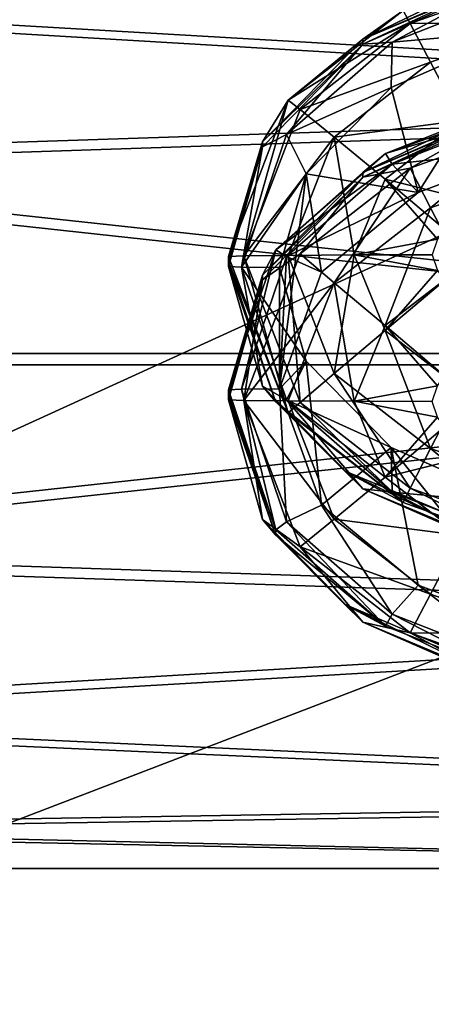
# Model space of a CAD drawing. Header units: metres. Extents: x -1204 to 0, y -809 to 0.
# Tile 28 of 130: x -925 to -909, y -173 to -134. Entities that reach past the tile are written whole.
import ezdxf

# ---------------------------------------------------------------- set-up
doc = ezdxf.new("R2010")
doc.units = ezdxf.units.M

msp = doc.modelspace()

# ---------------------------------------------------------------- linework, layer by layer
at = {"layer": 'top0123411'}
for points in [[(-906.239319, -132.623489, 1328.940918), (-911.924133, -135.273102, 1346.460449), (-906.239929, -132.776703, 1346.4823)], [(-911.923645, -135.080811, 1324.461304), (-911.924133, -135.273102, 1346.460449), (-906.239319, -132.623489, 1328.940918)], [(-905.512634, -132.359589, 1319.182861), (-910.348145, -133.960632, 1302.470215), (-911.923645, -135.080811, 1324.461304)], [(-911.923645, -135.080811, 1324.461304), (-907.70813, -133.028549, 1324.479248), (-905.512634, -132.359589, 1319.182861)], [(-907.70813, -133.028549, 1324.479248), (-911.923645, -135.080811, 1324.461304), (-906.239319, -132.623489, 1328.940918)], [(-906.239929, -132.776703, 1346.4823), (-911.924133, -135.273102, 1346.460449), (-910.779114, -135.194519, 1349.289795)], [(-905.666504, -133.18927, 1349.307251), (-906.239929, -132.776703, 1346.4823), (-910.779114, -135.194519, 1349.289795)], [(-905.217224, -132.742081, 1299.42627), (-910.066895, -134.470612, 1299.411255), (-910.348145, -133.960632, 1302.470215)], [(-905.217224, -132.742081, 1299.42627), (-904.843262, -134.415665, 1296.809204), (-910.066895, -134.470612, 1299.411255)], [(-905.666504, -133.18927, 1349.307251), (-910.779114, -135.194519, 1349.289795), (-905.729431, -134.7565, 1351.756714)], [(-910.348145, -133.960632, 1302.470215), (-910.066895, -134.470612, 1299.411255), (-914.855164, -137.485321, 1302.439453)], [(-910.348145, -133.960632, 1302.470215), (-914.855164, -137.485321, 1302.439453), (-911.923645, -135.080811, 1324.461304)], [(-910.066895, -134.470612, 1299.411255), (-914.38855, -137.845306, 1299.381714), (-914.855164, -137.485321, 1302.439453)], [(-910.066895, -134.470612, 1299.411255), (-909.266479, -135.989609, 1296.795532), (-914.38855, -137.845306, 1299.381714)], [(-904.843262, -134.415665, 1296.809204), (-909.266479, -135.989609, 1296.795532), (-910.066895, -134.470612, 1299.411255)], [(-909.266479, -135.989609, 1296.795532), (-904.843262, -134.415665, 1296.809204), (-908.067322, -138.284134, 1295.03833)], [(-905.729431, -134.7565, 1351.756714), (-910.816589, -136.984558, 1351.737305), (-909.753845, -141.100159, 1897.139038)], [(-905.729431, -134.7565, 1351.756714), (-910.779114, -135.194519, 1349.289795), (-910.816589, -136.984558, 1351.737305)], [(-905.125244, -139.366516, 1897.154175), (-905.729431, -134.7565, 1351.756714), (-909.753845, -141.100159, 1897.139038)], [(-911.923645, -135.080811, 1324.461304), (-915.874573, -139.114182, 1324.426147), (-911.924133, -135.273102, 1346.460449)], [(-911.923645, -135.080811, 1324.461304), (-914.855164, -137.485321, 1302.439453), (-915.874573, -139.114182, 1324.426147)], [(-915.874573, -139.114182, 1324.426147), (-915.874573, -139.305984, 1346.425293), (-911.924133, -135.273102, 1346.460449)], [(-911.924133, -135.273102, 1346.460449), (-915.874573, -139.305984, 1346.425293), (-914.922363, -138.821472, 1349.258179)], [(-910.779114, -135.194519, 1349.289795), (-914.922363, -138.821472, 1349.258179), (-910.816589, -136.984558, 1351.737305)], [(-910.779114, -135.194519, 1349.289795), (-911.924133, -135.273102, 1346.460449), (-914.922363, -138.821472, 1349.258179)], [(-909.266479, -135.989609, 1296.795532), (-913.05426, -138.935043, 1296.769775), (-914.38855, -137.845306, 1299.381714)], [(-909.266479, -135.989609, 1296.795532), (-908.067322, -138.284134, 1295.03833), (-913.05426, -138.935043, 1296.769775)], [(-910.816589, -136.984558, 1351.737305), (-914.922363, -138.821472, 1349.258179), (-914.15448, -140.372559, 1351.707642)], [(-909.753845, -141.100159, 1897.139038), (-910.816589, -136.984558, 1351.737305), (-914.15448, -140.372559, 1351.707642)], [(-916.601929, -143.597305, 1299.331299), (-917.20813, -143.623962, 1302.385864), (-914.855164, -137.485321, 1302.439453)], [(-914.855164, -137.485321, 1302.439453), (-917.20813, -143.623962, 1302.385864), (-915.874573, -139.114182, 1324.426147)], [(-914.855164, -137.485321, 1302.439453), (-914.38855, -137.845306, 1299.381714), (-916.601929, -143.597305, 1299.331299)], [(-905.512634, -137.595505, 1919.160034), (-911.043762, -139.578064, 1902.444092), (-911.923645, -140.316727, 1924.438477)], [(-911.923645, -140.316727, 1924.438477), (-907.70813, -138.264481, 1924.456421), (-905.512634, -137.595505, 1919.160034)], [(-905.824646, -137.523346, 1902.462036), (-905.666504, -137.991867, 1899.629272), (-911.043762, -139.578064, 1902.444092)], [(-905.824646, -137.523346, 1902.462036), (-911.043762, -139.578064, 1902.444092), (-905.512634, -137.595505, 1919.160034)], [(-914.38855, -137.845306, 1299.381714), (-913.05426, -138.935043, 1296.769775), (-916.601929, -143.597305, 1299.331299)], [(-906.239319, -137.859406, 1928.918091), (-911.924133, -140.509018, 1946.437622), (-906.239929, -138.012619, 1946.459473)], [(-911.923645, -140.316727, 1924.438477), (-911.924133, -140.509018, 1946.437622), (-906.239319, -137.859406, 1928.918091)], [(-906.239929, -138.012619, 1946.459473), (-911.924133, -140.509018, 1946.437622), (-910.066895, -140.143814, 1949.495361)], [(-907.70813, -138.264481, 1924.456421), (-911.923645, -140.316727, 1924.438477), (-906.239319, -137.859406, 1928.918091)], [(-905.666504, -137.991867, 1899.629272), (-910.779114, -139.997101, 1899.611816), (-911.043762, -139.578064, 1902.444092)], [(-905.666504, -137.991867, 1899.629272), (-905.125244, -139.366516, 1897.154175), (-910.779114, -139.997101, 1899.611816)], [(-905.217224, -138.415283, 1949.510498), (-906.239929, -138.012619, 1946.459473), (-910.066895, -140.143814, 1949.495361)], [(-913.05426, -138.935043, 1296.769775), (-908.067322, -138.284134, 1295.03833), (-911.055359, -140.586517, 1295.018188)], [(-908.067322, -138.284134, 1295.03833), (-907.48645, -141.475479, 1294.404419), (-911.055359, -140.586517, 1295.018188)], [(-909.266479, -141.708221, 1952.084229), (-905.217224, -138.415283, 1949.510498), (-910.066895, -140.143814, 1949.495361)], [(-909.266479, -141.708221, 1952.084229), (-904.843262, -140.134277, 1952.098022), (-905.217224, -138.415283, 1949.510498)], [(-914.922363, -138.821472, 1349.258179), (-916.691406, -144.032623, 1349.212646), (-914.15448, -140.372559, 1351.707642)], [(-914.922363, -138.821472, 1349.258179), (-915.874573, -139.305984, 1346.425293), (-916.691406, -144.032623, 1349.212646)], [(-915.874573, -139.114182, 1324.426147), (-917.20813, -143.815948, 1324.385132), (-915.874573, -139.305984, 1346.425293)], [(-915.874573, -139.114182, 1324.426147), (-917.20813, -143.623962, 1302.385864), (-917.20813, -143.815948, 1324.385132)], [(-916.601929, -143.597305, 1299.331299), (-913.05426, -138.935043, 1296.769775), (-914.864929, -143.5746, 1296.729248)], [(-913.05426, -138.935043, 1296.769775), (-912.262817, -143.559448, 1294.992432), (-914.864929, -143.5746, 1296.729248)], [(-912.262817, -143.559448, 1294.992432), (-913.05426, -138.935043, 1296.769775), (-911.055359, -140.586517, 1295.018188)], [(-917.20813, -143.815948, 1324.385132), (-917.20813, -144.007935, 1346.384277), (-915.874573, -139.305984, 1346.425293)], [(-915.874573, -139.305984, 1346.425293), (-917.20813, -144.007935, 1346.384277), (-916.691406, -144.032623, 1349.212646)], [(-911.043762, -139.578064, 1902.444092), (-910.779114, -139.997101, 1899.611816), (-915.351196, -143.360306, 1902.411133)], [(-911.043762, -139.578064, 1902.444092), (-915.351196, -143.360306, 1902.411133), (-911.923645, -140.316727, 1924.438477)], [(-905.125244, -139.366516, 1897.154175), (-909.753845, -141.100159, 1897.139038), (-910.779114, -139.997101, 1899.611816)], [(-910.779114, -139.997101, 1899.611816), (-914.922363, -143.624069, 1899.580078), (-915.351196, -143.360306, 1902.411133)], [(-910.779114, -139.997101, 1899.611816), (-909.753845, -141.100159, 1897.139038), (-914.922363, -143.624069, 1899.580078)], [(-914.15448, -140.372559, 1351.707642), (-916.691406, -144.032623, 1349.212646), (-915.20813, -144.054108, 1351.675537)], [(-911.923645, -140.316727, 1924.438477), (-915.874573, -144.350098, 1924.40332), (-911.924133, -140.509018, 1946.437622)], [(-911.923645, -140.316727, 1924.438477), (-915.351196, -143.360306, 1902.411133), (-915.874573, -144.350098, 1924.40332)], [(-915.20813, -144.054108, 1351.675537), (-915.20813, -148.813705, 1897.071777), (-914.15448, -140.372559, 1351.707642)], [(-915.20813, -148.813705, 1897.071777), (-913.546631, -144.239395, 1897.111694), (-914.15448, -140.372559, 1351.707642)], [(-910.066895, -140.143814, 1949.495361), (-911.924133, -140.509018, 1946.437622), (-914.38855, -143.518494, 1949.465942)], [(-910.066895, -140.143814, 1949.495361), (-914.38855, -143.518494, 1949.465942), (-913.05426, -144.653671, 1952.058594)], [(-914.15448, -140.372559, 1351.707642), (-913.546631, -144.239395, 1897.111694), (-909.753845, -141.100159, 1897.139038)], [(-913.05426, -144.653671, 1952.058594), (-909.266479, -141.708221, 1952.084229), (-910.066895, -140.143814, 1949.495361)], [(-908.067322, -144.033066, 1953.801147), (-904.843262, -140.134277, 1952.098022), (-909.266479, -141.708221, 1952.084229)], [(-915.874573, -144.350098, 1924.40332), (-915.874573, -144.541901, 1946.402466), (-911.924133, -140.509018, 1946.437622)], [(-911.924133, -140.509018, 1946.437622), (-915.874573, -144.541901, 1946.402466), (-914.38855, -143.518494, 1949.465942)], [(-912.262817, -143.559448, 1294.992432), (-911.055359, -140.586517, 1295.018188), (-908.995972, -142.936752, 1294.391602)], [(-907.48645, -141.475479, 1294.404419), (-908.721619, -142.551605, 1294.39502), (-911.055359, -140.586517, 1295.018188)], [(-911.055359, -140.586517, 1295.018188), (-908.721619, -142.551605, 1294.39502), (-908.995972, -142.936752, 1294.391602)], [(-909.753845, -141.100159, 1897.139038), (-913.546631, -144.239395, 1897.111694), (-914.922363, -143.624069, 1899.580078)], [(-911.055359, -146.335464, 1953.781006), (-909.266479, -141.708221, 1952.084229), (-913.05426, -144.653671, 1952.058594)], [(-911.055359, -146.335464, 1953.781006), (-908.067322, -144.033066, 1953.801147), (-909.266479, -141.708221, 1952.084229)], [(-909.20813, -143.554153, 1294.38623), (-912.262817, -143.559448, 1294.992432), (-908.995972, -142.936752, 1294.391602)], [(-916.691406, -148.835205, 1899.534668), (-917.20813, -148.859894, 1902.363037), (-915.351196, -143.360306, 1902.411133)], [(-915.351196, -143.360306, 1902.411133), (-917.20813, -148.859894, 1902.363037), (-915.874573, -144.350098, 1924.40332)], [(-915.351196, -143.360306, 1902.411133), (-914.922363, -143.624069, 1899.580078), (-916.691406, -148.835205, 1899.534668)], [(-914.855164, -149.762619, 1302.332397), (-917.20813, -143.623962, 1302.385864), (-916.601929, -143.597305, 1299.331299)], [(-917.20813, -143.815948, 1324.385132), (-917.20813, -143.623962, 1302.385864), (-914.855164, -149.762619, 1302.332397)], [(-917.20813, -144.007935, 1346.384277), (-917.20813, -143.815948, 1324.385132), (-915.354431, -149.311127, 1324.337158)], [(-915.354431, -149.311127, 1324.337158), (-917.20813, -143.815948, 1324.385132), (-914.855164, -149.762619, 1302.332397)], [(-914.922363, -143.624069, 1899.580078), (-915.20813, -148.813705, 1897.071777), (-916.691406, -148.835205, 1899.534668)], [(-914.38855, -143.518494, 1949.465942), (-915.874573, -144.541901, 1946.402466), (-916.601929, -149.270508, 1949.416016)], [(-914.38855, -143.518494, 1949.465942), (-916.601929, -149.270508, 1949.416016), (-913.05426, -144.653671, 1952.058594)], [(-916.601929, -143.597305, 1299.331299), (-914.864929, -143.5746, 1296.729248), (-914.38855, -149.349319, 1299.281372)], [(-914.38855, -149.349319, 1299.281372), (-914.855164, -149.762619, 1302.332397), (-916.601929, -143.597305, 1299.331299)], [(-914.922363, -143.624069, 1899.580078), (-913.546631, -144.239395, 1897.111694), (-915.20813, -148.813705, 1897.071777)], [(-914.864929, -143.5746, 1296.729248), (-912.262817, -143.559448, 1294.992432), (-913.05426, -148.214157, 1296.688721)], [(-914.864929, -143.5746, 1296.729248), (-913.05426, -148.214157, 1296.688721), (-914.38855, -149.349319, 1299.281372)], [(-912.262817, -143.559448, 1294.992432), (-911.055359, -146.532364, 1294.966309), (-913.05426, -148.214157, 1296.688721)], [(-909.20813, -143.554153, 1294.38623), (-908.995972, -144.171555, 1294.380859), (-912.262817, -143.559448, 1294.992432)], [(-908.995972, -144.171555, 1294.380859), (-911.055359, -146.532364, 1294.966309), (-912.262817, -143.559448, 1294.992432)], [(-915.874573, -148.709885, 1346.343262), (-917.20813, -144.007935, 1346.384277), (-915.354431, -149.311127, 1324.337158)], [(-917.20813, -144.007935, 1346.384277), (-915.874573, -148.709885, 1346.343262), (-916.691406, -144.032623, 1349.212646)], [(-914.922363, -149.243759, 1349.167236), (-914.154419, -147.735718, 1351.643433), (-916.691406, -144.032623, 1349.212646)], [(-914.154419, -147.735718, 1351.643433), (-915.20813, -144.054108, 1351.675537), (-916.691406, -144.032623, 1349.212646)], [(-915.874573, -148.709885, 1346.343262), (-914.922363, -149.243759, 1349.167236), (-916.691406, -144.032623, 1349.212646)], [(-914.154419, -147.735718, 1351.643433), (-915.20813, -148.813705, 1897.071777), (-915.20813, -144.054108, 1351.675537)], [(-908.721619, -148.311127, 1954.369873), (-908.067322, -144.033066, 1953.801147), (-911.055359, -146.335464, 1953.781006)], [(-908.995972, -144.171555, 1294.380859), (-908.721619, -144.556702, 1294.377441), (-911.055359, -146.532364, 1294.966309)], [(-915.874573, -144.350098, 1924.40332), (-917.20813, -149.051865, 1924.362183), (-915.874573, -144.541901, 1946.402466)], [(-915.874573, -144.350098, 1924.40332), (-917.20813, -148.859894, 1902.363037), (-917.20813, -149.051865, 1924.362183)], [(-917.20813, -149.051865, 1924.362183), (-917.20813, -149.243851, 1946.36145), (-915.874573, -144.541901, 1946.402466)], [(-915.874573, -144.541901, 1946.402466), (-917.20813, -149.243851, 1946.36145), (-916.601929, -149.270508, 1949.416016)], [(-908.721619, -144.556702, 1294.377441), (-908.067322, -148.834763, 1294.946289), (-911.055359, -146.532364, 1294.966309)], [(-916.601929, -149.270508, 1949.416016), (-914.864929, -149.293228, 1952.018066), (-913.05426, -144.653671, 1952.058594)], [(-913.05426, -144.653671, 1952.058594), (-914.864929, -149.293228, 1952.018066), (-912.262817, -149.30838, 1953.755005)], [(-912.262817, -149.30838, 1953.755005), (-911.055359, -146.335464, 1953.781006), (-913.05426, -144.653671, 1952.058594)], [(-913.05426, -148.214157, 1296.688721), (-911.055359, -146.532364, 1294.966309), (-909.266479, -151.159592, 1296.663086)], [(-908.995972, -148.696274, 1954.366455), (-911.055359, -146.335464, 1953.781006), (-912.262817, -149.30838, 1953.755005)], [(-908.995972, -148.696274, 1954.366455), (-908.721619, -148.311127, 1954.369873), (-911.055359, -146.335464, 1953.781006)], [(-911.055359, -146.532364, 1294.966309), (-908.067322, -148.834763, 1294.946289), (-909.266479, -151.159592, 1296.663086)], [(-913.546631, -153.388031, 1897.03186), (-915.20813, -148.813705, 1897.071777), (-914.154419, -147.735718, 1351.643433)], [(-910.816589, -151.123642, 1351.613892), (-914.154419, -147.735718, 1351.643433), (-914.922363, -149.243759, 1349.167236)], [(-910.816589, -151.123642, 1351.613892), (-913.546631, -153.388031, 1897.03186), (-914.154419, -147.735718, 1351.643433)], [(-914.38855, -149.349319, 1299.281372), (-913.05426, -148.214157, 1296.688721), (-910.066895, -152.724014, 1299.251953)], [(-913.05426, -148.214157, 1296.688721), (-909.266479, -151.159592, 1296.663086), (-910.066895, -152.724014, 1299.251953)], [(-915.351196, -154.359482, 1902.315063), (-917.20813, -148.859894, 1902.363037), (-916.691406, -148.835205, 1899.534668)], [(-917.20813, -149.051865, 1924.362183), (-917.20813, -148.859894, 1902.363037), (-915.351196, -154.359482, 1902.315063)], [(-916.691406, -148.835205, 1899.534668), (-915.20813, -148.813705, 1897.071777), (-914.922363, -154.046341, 1899.489136)], [(-914.922363, -154.046341, 1899.489136), (-915.351196, -154.359482, 1902.315063), (-916.691406, -148.835205, 1899.534668)], [(-911.924133, -152.742767, 1346.307983), (-915.874573, -148.709885, 1346.343262), (-912.648987, -152.037125, 1324.313354)], [(-915.874573, -148.709885, 1346.343262), (-915.354431, -149.311127, 1324.337158), (-912.648987, -152.037125, 1324.313354)], [(-915.874573, -148.709885, 1346.343262), (-911.924133, -152.742767, 1346.307983), (-914.922363, -149.243759, 1349.167236)], [(-915.20813, -148.813705, 1897.071777), (-913.546631, -153.388031, 1897.03186), (-914.922363, -154.046341, 1899.489136)], [(-909.20813, -149.313675, 1954.361084), (-908.995972, -148.696274, 1954.366455), (-912.262817, -149.30838, 1953.755005)], [(-909.266479, -151.159592, 1296.663086), (-908.067322, -148.834763, 1294.946289), (-904.843262, -152.733551, 1296.649292)], [(-917.20813, -149.243851, 1946.36145), (-917.20813, -149.051865, 1924.362183), (-915.354431, -154.547043, 1924.314331)], [(-915.354431, -154.547043, 1924.314331), (-917.20813, -149.051865, 1924.362183), (-915.351196, -154.359482, 1902.315063)], [(-915.874573, -153.945816, 1946.320313), (-917.20813, -149.243851, 1946.36145), (-915.354431, -154.547043, 1924.314331)], [(-917.20813, -149.243851, 1946.36145), (-915.874573, -153.945816, 1946.320313), (-916.601929, -149.270508, 1949.416016)], [(-913.05426, -153.93277, 1951.977539), (-914.864929, -149.293228, 1952.018066), (-916.601929, -149.270508, 1949.416016)], [(-915.874573, -153.945816, 1946.320313), (-914.38855, -155.022522, 1949.365601), (-916.601929, -149.270508, 1949.416016)], [(-916.601929, -149.270508, 1949.416016), (-914.38855, -155.022522, 1949.365601), (-913.05426, -153.93277, 1951.977539)], [(-910.779114, -152.870728, 1349.135498), (-910.816589, -151.123642, 1351.613892), (-914.922363, -149.243759, 1349.167236)], [(-911.924133, -152.742767, 1346.307983), (-910.779114, -152.870728, 1349.135498), (-914.922363, -149.243759, 1349.167236)], [(-912.648987, -152.037125, 1324.313354), (-915.354431, -149.311127, 1324.337158), (-910.348145, -153.287292, 1302.301636)], [(-915.354431, -149.311127, 1324.337158), (-914.855164, -149.762619, 1302.332397), (-910.348145, -153.287292, 1302.301636)], [(-911.055359, -152.281296, 1953.729126), (-914.864929, -149.293228, 1952.018066), (-913.05426, -153.93277, 1951.977539)], [(-912.262817, -149.30838, 1953.755005), (-914.864929, -149.293228, 1952.018066), (-911.055359, -152.281296, 1953.729126)], [(-910.348145, -153.287292, 1302.301636), (-914.855164, -149.762619, 1302.332397), (-914.38855, -149.349319, 1299.281372)], [(-910.066895, -152.724014, 1299.251953), (-910.348145, -153.287292, 1302.301636), (-914.38855, -149.349319, 1299.281372)], [(-911.055359, -152.281296, 1953.729126), (-908.995972, -149.931076, 1954.355713), (-912.262817, -149.30838, 1953.755005)], [(-908.995972, -149.931076, 1954.355713), (-909.20813, -149.313675, 1954.361084), (-912.262817, -149.30838, 1953.755005)], [(-908.721619, -150.316208, 1954.352295), (-908.995972, -149.931076, 1954.355713), (-911.055359, -152.281296, 1953.729126)], [(-907.48645, -151.392349, 1954.343018), (-908.721619, -150.316208, 1954.352295), (-911.055359, -152.281296, 1953.729126)], [(-909.753723, -156.527252, 1897.004517), (-913.546631, -153.388031, 1897.03186), (-910.816589, -151.123642, 1351.613892)], [(-905.125183, -158.260818, 1896.98938), (-910.816589, -151.123642, 1351.613892), (-905.72937, -153.351685, 1351.59436)], [(-905.125183, -158.260818, 1896.98938), (-909.753723, -156.527252, 1897.004517), (-910.816589, -151.123642, 1351.613892)], [(-905.72937, -153.351685, 1351.59436), (-910.816589, -151.123642, 1351.613892), (-910.779114, -152.870728, 1349.135498)], [(-910.066895, -152.724014, 1299.251953), (-909.266479, -151.159592, 1296.663086), (-905.217224, -154.452545, 1299.236816)], [(-909.266479, -151.159592, 1296.663086), (-904.843262, -152.733551, 1296.649292), (-905.217224, -154.452545, 1299.236816)], [(-907.48645, -151.392349, 1954.343018), (-911.055359, -152.281296, 1953.729126), (-908.067322, -154.583694, 1953.708984)], [(-908.067322, -154.583694, 1953.708984), (-911.055359, -152.281296, 1953.729126), (-913.05426, -153.93277, 1951.977539)], [(-911.924133, -152.742767, 1346.307983), (-912.648987, -152.037125, 1324.313354), (-906.876404, -154.868866, 1324.288574)], [(-906.876404, -154.868866, 1324.288574), (-912.648987, -152.037125, 1324.313354), (-905.377686, -155.064453, 1302.286133)], [(-912.648987, -152.037125, 1324.313354), (-910.348145, -153.287292, 1302.301636), (-905.377686, -155.064453, 1302.286133)], [(-906.239929, -155.239166, 1346.286255), (-911.924133, -152.742767, 1346.307983), (-906.876404, -154.868866, 1324.288574)], [(-911.924133, -152.742767, 1346.307983), (-906.239929, -155.239166, 1346.286255), (-910.779114, -152.870728, 1349.135498)], [(-905.377686, -155.064453, 1302.286133), (-910.348145, -153.287292, 1302.301636), (-910.066895, -152.724014, 1299.251953)], [(-905.217224, -154.452545, 1299.236816), (-905.377686, -155.064453, 1302.286133), (-910.066895, -152.724014, 1299.251953)], [(-905.666504, -154.875961, 1349.118042), (-905.72937, -153.351685, 1351.59436), (-910.779114, -152.870728, 1349.135498)], [(-906.239929, -155.239166, 1346.286255), (-905.666504, -154.875961, 1349.118042), (-910.779114, -152.870728, 1349.135498)], [(-914.922363, -154.046341, 1899.489136), (-913.546631, -153.388031, 1897.03186), (-910.779114, -157.673309, 1899.45752)], [(-913.546631, -153.388031, 1897.03186), (-909.753723, -156.527252, 1897.004517), (-910.779114, -157.673309, 1899.45752)], [(-911.924133, -157.978699, 1946.285156), (-915.874573, -153.945816, 1946.320313), (-912.648987, -157.273041, 1924.290527)], [(-915.874573, -153.945816, 1946.320313), (-915.354431, -154.547043, 1924.314331), (-912.648987, -157.273041, 1924.290527)], [(-915.874573, -153.945816, 1946.320313), (-911.924133, -157.978699, 1946.285156), (-914.38855, -155.022522, 1949.365601)], [(-911.043762, -158.141724, 1902.282104), (-915.351196, -154.359482, 1902.315063), (-914.922363, -154.046341, 1899.489136)], [(-910.779114, -157.673309, 1899.45752), (-911.043762, -158.141724, 1902.282104), (-914.922363, -154.046341, 1899.489136)], [(-914.38855, -155.022522, 1949.365601), (-909.266479, -156.87822, 1951.951904), (-913.05426, -153.93277, 1951.977539)], [(-913.05426, -153.93277, 1951.977539), (-909.266479, -156.87822, 1951.951904), (-908.067322, -154.583694, 1953.708984)], [(-915.354431, -154.547043, 1924.314331), (-915.351196, -154.359482, 1902.315063), (-911.043762, -158.141724, 1902.282104)], [(-912.648987, -157.273041, 1924.290527), (-915.354431, -154.547043, 1924.314331), (-911.043762, -158.141724, 1902.282104)], [(-909.266479, -156.87822, 1951.951904), (-904.843262, -158.452164, 1951.93811), (-908.067322, -154.583694, 1953.708984)], [(-911.924133, -157.978699, 1946.285156), (-910.066895, -158.397202, 1949.33606), (-914.38855, -155.022522, 1949.365601)], [(-914.38855, -155.022522, 1949.365601), (-910.066895, -158.397202, 1949.33606), (-909.266479, -156.87822, 1951.951904)], [(-910.779114, -157.673309, 1899.45752), (-909.753723, -156.527252, 1897.004517), (-905.666504, -159.678543, 1899.440063)], [(-909.753723, -156.527252, 1897.004517), (-905.125183, -158.260818, 1896.98938), (-905.666504, -159.678543, 1899.440063)], [(-910.066895, -158.397202, 1949.33606), (-904.843262, -158.452164, 1951.93811), (-909.266479, -156.87822, 1951.951904)], [(-911.924133, -157.978699, 1946.285156), (-912.648987, -157.273041, 1924.290527), (-906.876404, -160.104782, 1924.265747)], [(-906.876404, -160.104782, 1924.265747), (-912.648987, -157.273041, 1924.290527), (-905.824646, -160.196426, 1902.26416)], [(-912.648987, -157.273041, 1924.290527), (-911.043762, -158.141724, 1902.282104), (-905.824646, -160.196426, 1902.26416)], [(-905.824646, -160.196426, 1902.26416), (-911.043762, -158.141724, 1902.282104), (-910.779114, -157.673309, 1899.45752)], [(-905.666504, -159.678543, 1899.440063), (-905.824646, -160.196426, 1902.26416), (-910.779114, -157.673309, 1899.45752)], [(-906.239929, -160.475098, 1946.263428), (-911.924133, -157.978699, 1946.285156), (-906.876404, -160.104782, 1924.265747)], [(-911.924133, -157.978699, 1946.285156), (-906.239929, -160.475098, 1946.263428), (-910.066895, -158.397202, 1949.33606)], [(-906.239929, -160.475098, 1946.263428), (-905.217224, -160.125732, 1949.321045), (-910.066895, -158.397202, 1949.33606)], [(-910.066895, -158.397202, 1949.33606), (-905.217224, -160.125732, 1949.321045), (-904.843262, -158.452164, 1951.93811)]]:
    msp.add_3dface(points, dxfattribs=at)
at = {"layer": 'top0123420'}
for points in [[(-875.20813, -130.225037, 1754.561523), (-875.20813, -137.463715, 1747.160034), (-945.710632, -133.357193, 1750.384277)], [(-945.710632, -133.671661, 1778.666748), (-875.20813, -137.84877, 1781.79895), (-875.20813, -130.447342, 1774.560303)], [(-945.710632, -133.357193, 1750.384277), (-875.20813, -137.463715, 1747.160034), (-945.710632, -139.797058, 1745.976929)], [(-945.710632, -133.671661, 1778.666748), (-945.710632, -140.20787, 1782.92981), (-875.20813, -137.84877, 1781.79895)], [(-875.20813, -137.463715, 1747.160034), (-875.20813, -147.433304, 1744.369629), (-945.710632, -139.797058, 1745.976929)], [(-945.710632, -140.20787, 1782.92981), (-875.20813, -147.877945, 1784.367065), (-875.20813, -137.84877, 1781.79895)], [(-945.710632, -139.797058, 1745.976929), (-875.20813, -147.433304, 1744.369629), (-945.710632, -147.433319, 1744.369629)], [(-945.710632, -140.20787, 1782.92981), (-945.710632, -147.87796, 1784.367065), (-875.20813, -147.877945, 1784.367065)], [(-875.20813, -147.433304, 1744.369629), (-945.710632, -155.103409, 1745.806885), (-945.710632, -147.433319, 1744.369629)], [(-875.20813, -147.433304, 1744.369629), (-875.20813, -157.462479, 1746.937744), (-945.710632, -155.103409, 1745.806885)], [(-945.710632, -147.87796, 1784.367065), (-945.710632, -155.514191, 1782.759644), (-875.20813, -147.877945, 1784.367065)], [(-875.20813, -147.877945, 1784.367065), (-945.710632, -155.514191, 1782.759644), (-875.20813, -157.847534, 1781.57666)], [(-875.20813, -157.462479, 1746.937744), (-945.710632, -161.639664, 1750.069946), (-945.710632, -155.103409, 1745.806885)], [(-945.710632, -155.514191, 1782.759644), (-945.710632, -161.954056, 1778.352295), (-875.20813, -157.847534, 1781.57666)], [(-875.20813, -157.462479, 1746.937744), (-875.20813, -164.863907, 1754.176392), (-945.710632, -161.639664, 1750.069946)], [(-875.20813, -157.847534, 1781.57666), (-945.710632, -161.954056, 1778.352295), (-875.20813, -165.086227, 1774.175171)], [(-875.20813, -164.863907, 1754.176392), (-945.710632, -166.046951, 1756.509766), (-945.710632, -161.639664, 1750.069946)], [(-945.710632, -161.954056, 1778.352295), (-945.710632, -166.217102, 1771.816162), (-875.20813, -165.086227, 1774.175171)], [(-875.20813, -164.863907, 1754.176392), (-875.20813, -167.654388, 1764.145996), (-945.710632, -166.046951, 1756.509766)], [(-875.20813, -165.086227, 1774.175171), (-945.710632, -166.217102, 1771.816162), (-875.20813, -167.654388, 1764.145996)], [(-875.20813, -167.654388, 1764.145996), (-945.710632, -167.654388, 1764.145996), (-945.710632, -166.046951, 1756.509766)], [(-945.710632, -166.217102, 1771.816162), (-945.710632, -167.654388, 1764.145996), (-875.20813, -167.654388, 1764.145996)]]:
    msp.add_3dface(points, dxfattribs=at)
at = {"layer": 'top0123459'}
for points in [[(-1194.042358, -794.032166, 90), (-1194.042358, -10, 90), (-887.021179, -753.244812, 90)], [(-887.021179, -753.244812, 90), (-1194.042358, -10, 90), (-633.427063, -638.481384, 90)], [(-1194.042358, -10, 90), (-626.241211, -632.856445, 90), (-633.427063, -638.481384, 90)], [(-10, -10, 90), (-602.021179, -625.846375, 90), (-1194.042358, -10, 90)], [(-602.021179, -625.846375, 90), (-610.037109, -626.560547, 90), (-1194.042358, -10, 90)], [(-1194.042358, -10, 90), (-610.037109, -626.560547, 90), (-618.258606, -628.853394, 90)], [(-618.258606, -628.853394, 90), (-626.241211, -632.856445, 90), (-1194.042358, -10, 90)], [(-903.074219, -77.997078, 118.661613), (-963.918213, -73.158302, 118.746078), (-1129.025879, -161.388199, 117.206017)], [(-843.515747, -81.898308, 118.593521), (-903.074219, -77.997078, 118.661613), (-1133.41333, -206.83606, 116.41272)], [(-1133.41333, -206.83606, 116.41272), (-903.074219, -77.997078, 118.661613), (-1129.025879, -161.388199, 117.206017)], [(-1136.397095, -246.592377, 115.718773), (-782.271667, -85.030106, 118.538857), (-843.515747, -81.898308, 118.593521)], [(-1136.397095, -246.592377, 115.718773), (-843.515747, -81.898308, 118.593521), (-1133.41333, -206.83606, 116.41272)], [(-720.814026, -87.26474, 118.499847), (-782.271667, -85.030106, 118.538857), (-1136.397095, -246.592377, 115.718773)], [(-613.877686, -606.131226, 109.443001), (-720.814026, -87.26474, 118.499847), (-1139.987671, -324.029175, 114.367111)], [(-720.814026, -87.26474, 118.499847), (-1138.536865, -284.940247, 115.049408), (-1139.987671, -324.029175, 114.367111)], [(-1138.536865, -284.940247, 115.049408), (-720.814026, -87.26474, 118.499847), (-1136.397095, -246.592377, 115.718773)]]:
    msp.add_3dface(points, dxfattribs=at)

doc.saveas('drawing.dxf')
